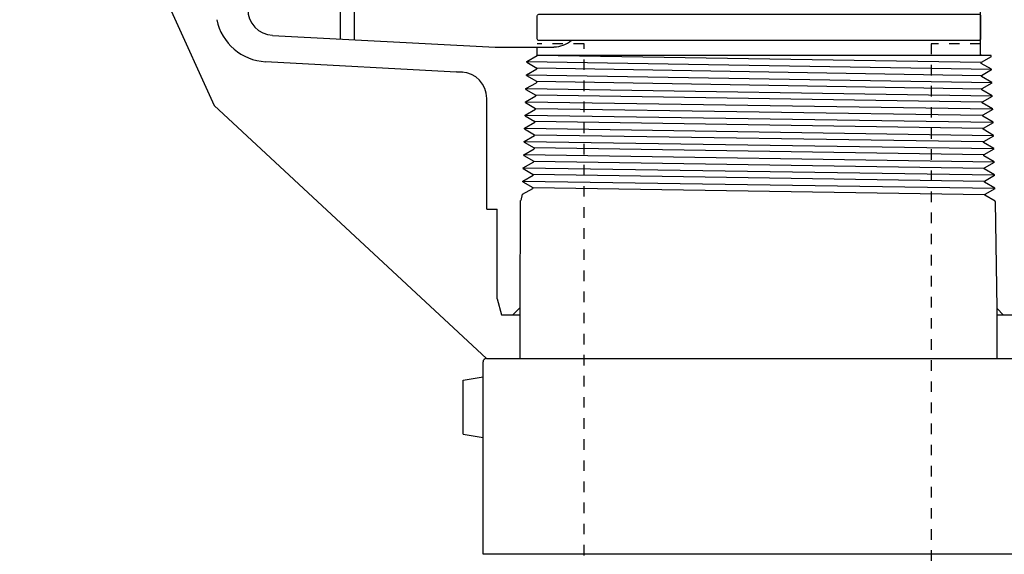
# Model space of a CAD drawing. Extents: x -169 to 7270, y -140 to 2984.
# Tile 115 of 256: x 1092 to 1102, y 348 to 353. Entities that reach past the tile are written whole.
import ezdxf

# ---------------------------------------------------------------- set-up
doc = ezdxf.new("R2010")
doc.units = 0
doc.header["$MEASUREMENT"] = 0
doc.linetypes.add('HIDDEN5', pattern=[0.05, 0.025, -0.025])
doc.layers.get('DEFPOINTS').update_dxf_attribs({"linetype": 'CONTINUOUS'})
for name, color, linetype in [('FACE-SEAL-ADAPTOR', 3, 'CONTINUOUS'), ('FILL-TUBE', 1, 'CONTINUOUS'), ('JACK-SCREW', 2, 'CONTINUOUS'), ('SPILL-BUCKET', 1, 'CONTINUOUS')]:
    doc.layers.add(name, color=color, linetype=linetype)

msp = doc.modelspace()

# ---------------------------------------------------------------- linework, layer by layer
at = {"layer": 'DEFPOINTS', "linetype": 'Continuous'}
msp.add_lwpolyline([(1092.2644, 357.66586), (1093.29381, 354.07662), (1094.10771, 352.28081), (1096.68886, 349.8832)], dxfattribs=at)
at = {"layer": 'FACE-SEAL-ADAPTOR', "color": 1, "linetype": 'Continuous'}
for p, q in [((1097.00601, 350.36399), (1097.00601, 349.8832)), ((1101.52976, 350.35546), (1101.52976, 349.8832)), ((1096.68886, 349.8832), (1096.78261, 349.8832)), ((1096.78261, 349.8832), (1101.75316, 349.8832)), ((1096.65761, 348.0272), (1096.65761, 349.85195)), ((1096.47011, 349.6779), (1096.65761, 349.70915)), ((1096.47011, 349.16445), (1096.47011, 349.6779)), ((1096.47011, 349.16445), (1096.65761, 349.1332))]:
    msp.add_line(p, q, dxfattribs=at)
at = {"layer": 'FACE-SEAL-ADAPTOR', "color": 8, "linetype": 'Continuous'}
msp.add_line((1101.87816, 348.0272), (1096.65761, 348.0272), dxfattribs=at)
at = {"layer": 'FACE-SEAL-ADAPTOR', "color": 1, "linetype": 'Continuous'}
msp.add_arc((1096.68886, 349.85195), 0.03125, 90, 180, dxfattribs=at)
at = {"layer": 'FILL-TUBE', "color": 1, "linetype": 'HIDDEN5'}
for points in [[(1097.61477, 306.21688), (1097.61477, 352.86555), (1097.17126, 352.86555)], [(1101.37517, 352.86555), (1100.90586, 352.86555), (1100.90586, 306.21688)]]:
    msp.add_lwpolyline(points, dxfattribs=at)
at = {"layer": 'JACK-SCREW', "linetype": 'Continuous'}
msp.add_lwpolyline([(1097.17126, 352.91067), (1097.17126, 353.12942, -0.4142136), (1097.18689, 353.14504), (1101.35954, 353.1468, -0.4142136), (1101.37517, 353.13118), (1101.37517, 352.91243, -0.4142136), (1101.35954, 352.8968), (1097.18689, 352.89504, -0.4142136)], format="xyb", close=True, dxfattribs=at)
at = {"layer": 'SPILL-BUCKET', "linetype": 'Continuous'}
for p, q in [((1101.37517, 352.75327), (1101.37517, 354.60308)), ((1095.30227, 353.63926), (1095.30227, 352.91213)), ((1095.43447, 353.63926), (1095.43447, 352.90467)), ((1094.66257, 352.94518), (1096.77145, 352.8343)), ((1096.77145, 352.8343), (1097.33012, 352.8343)), ((1097.17126, 352.75327), (1097.17126, 352.8343)), ((1094.5954, 352.6957), (1096.46333, 352.59761)), ((1097.07317, 352.69677), (1097.17126, 352.75327)), ((1097.07317, 352.69037), (1097.07317, 352.69677)), ((1097.07317, 352.69037), (1097.167, 352.63493)), ((1101.47432, 352.75327), (1097.17126, 352.75327)), ((1101.3741, 352.76713), (1101.37517, 352.75327)), ((1101.47432, 352.74155), (1101.37943, 352.68717)), ((1101.37943, 352.67971), (1101.37943, 352.68717)), ((1101.47752, 352.6232), (1101.37943, 352.67971)), ((1101.47432, 352.74155), (1101.47432, 352.75327)), ((1096.46333, 352.59761), (1096.40895, 352.60081)), ((1097.06891, 352.57203), (1097.167, 352.62747)), ((1097.167, 352.63493), (1097.167, 352.62747)), ((1101.47752, 352.61681), (1101.38263, 352.56243)), ((1101.47752, 352.61681), (1101.47752, 352.6232)), ((1097.06465, 352.43982), (1097.16273, 352.49633)), ((1097.06891, 352.56456), (1097.06891, 352.57203)), ((1097.06891, 352.56456), (1097.1638, 352.51019)), ((1097.1638, 352.51019), (1097.16273, 352.49633)), ((1101.3837, 352.55497), (1101.38263, 352.56243)), ((1101.48178, 352.49846), (1101.3837, 352.55497)), ((1101.48178, 352.491), (1101.48178, 352.49953)), ((1097.06465, 352.43342), (1097.06465, 352.43982)), ((1097.06465, 352.43342), (1097.15847, 352.37798)), ((1101.48178, 352.491), (1101.3869, 352.43769)), ((1101.3869, 352.43023), (1101.3869, 352.43769)), ((1101.48498, 352.37265), (1101.3869, 352.43023)), ((1096.69362, 351.29795), (1096.69362, 352.34813)), ((1097.06038, 352.31508), (1097.15847, 352.37159)), ((1097.06038, 352.30762), (1097.06038, 352.31508)), ((1097.06038, 352.30762), (1097.15527, 352.25324)), ((1097.15847, 352.37798), (1097.15847, 352.37159)), ((1101.48498, 352.36625), (1101.39009, 352.31188)), ((1101.39009, 352.30442), (1101.39009, 352.31188)), ((1101.48498, 352.36625), (1101.48498, 352.37265)), ((1097.05612, 352.18927), (1097.1542, 352.24578)), ((1097.15527, 352.25324), (1097.1542, 352.24578)), ((1101.39009, 352.30548), (1101.39223, 352.30442)), ((1101.48818, 352.24791), (1101.39009, 352.30442)), ((1101.48925, 352.24151), (1101.39436, 352.18714)), ((1101.48925, 352.24151), (1101.48818, 352.24791)), ((1097.05185, 352.06453), (1097.14994, 352.12104)), ((1097.05612, 352.18287), (1097.05612, 352.18927)), ((1097.05612, 352.18287), (1097.14994, 352.1285)), ((1097.14994, 352.1285), (1097.14994, 352.12104)), ((1101.39436, 352.17968), (1101.39436, 352.18714)), ((1101.49245, 352.12317), (1101.39436, 352.17968)), ((1101.49245, 352.11571), (1101.49245, 352.12317)), ((1097.05185, 352.05813), (1097.05185, 352.06453)), ((1097.05185, 352.05813), (1097.14674, 352.00269)), ((1101.49245, 352.11571), (1101.39756, 352.06133)), ((1101.39756, 352.05493), (1101.39756, 352.06133)), ((1101.49564, 351.99736), (1101.39756, 352.05493)), ((1097.04759, 351.93979), (1097.14674, 351.99629)), ((1097.04759, 351.93232), (1097.04759, 351.93979)), ((1097.04759, 351.93232), (1097.14141, 351.87795)), ((1097.14674, 352.00269), (1097.14674, 351.99629)), ((1101.49564, 351.99096), (1101.40182, 351.93659)), ((1101.40182, 351.92913), (1101.40182, 351.93659)), ((1101.49564, 351.99096), (1101.49564, 351.99736)), ((1097.04332, 351.81398), (1097.14141, 351.87049)), ((1097.14141, 351.87795), (1097.14141, 351.87049)), ((1101.49991, 351.87262), (1101.40182, 351.92913)), ((1101.49991, 351.86622), (1101.40502, 351.81185)), ((1101.49991, 351.86622), (1101.49991, 351.87262)), ((1097.03906, 351.68924), (1097.13821, 351.74574)), ((1097.04332, 351.80758), (1097.04332, 351.81398)), ((1097.04332, 351.80758), (1097.13821, 351.75321)), ((1097.13821, 351.75321), (1097.13821, 351.74574)), ((1101.40502, 351.80438), (1101.40502, 351.81185)), ((1101.50311, 351.74788), (1101.40502, 351.80438)), ((1101.50311, 351.74041), (1101.50311, 351.74788)), ((1097.03906, 351.68284), (1097.03906, 351.68924)), ((1097.03906, 351.68284), (1097.13288, 351.6274)), ((1101.50311, 351.74041), (1101.40928, 351.68604)), ((1101.40928, 351.67964), (1101.40928, 351.68604)), ((1101.50631, 351.62207), (1101.40928, 351.67964)), ((1097.03479, 351.55703), (1097.03586, 351.5645)), ((1097.03586, 351.5645), (1097.13288, 351.621)), ((1097.13288, 351.6274), (1097.13288, 351.621)), ((1101.50737, 351.61567), (1101.41248, 351.5613)), ((1101.41248, 351.55383), (1101.41248, 351.5613)), ((1101.50737, 351.61567), (1101.50631, 351.62207)), ((1097.03159, 351.43869), (1097.12968, 351.49519)), ((1097.03479, 351.55703), (1097.12968, 351.50266)), ((1097.12968, 351.50266), (1097.12968, 351.49519)), ((1101.51057, 351.49733), (1101.41248, 351.55383)), ((1101.51057, 351.49093), (1101.41568, 351.43549)), ((1101.51057, 351.49093), (1101.51057, 351.49733)), ((1097.0092, 351.37898), (1097.00601, 350.36399)), ((1097.0188, 351.37898), (1097.03159, 351.43869)), ((1101.41568, 351.42909), (1101.41568, 351.43549)), ((1101.51377, 351.37259), (1101.41568, 351.42909)), ((1101.51377, 351.36939), (1101.51377, 351.37259)), ((1096.69362, 351.29795), (1096.79171, 351.29795)), ((1096.79171, 350.44715), (1096.79171, 351.29795)), ((1101.51377, 351.36939), (1101.52976, 350.35546)), ((1096.79171, 350.44715), (1096.83115, 350.29789)), ((1096.9399, 350.29789), (1097.00814, 350.36612)), ((1101.53189, 350.35546), (1101.52976, 350.35547)), ((1101.58947, 350.29789), (1101.53189, 350.35546)), ((1096.83115, 350.29789), (1097.00601, 350.29789)), ((1101.52976, 350.29789), (1101.71527, 350.29789))]:
    msp.add_line(p, q, dxfattribs=at)
at = {"layer": 'SPILL-BUCKET', "color": 7, "linetype": 'Continuous'}
for p, q in [((1097.07318, 352.69677), (1101.47752, 352.6232)), ((1101.37943, 352.68717), (1097.17126, 352.75327)), ((1101.38263, 352.56243), (1097.167, 352.63493)), ((1097.06998, 352.57203), (1101.48178, 352.49953)), ((1097.1638, 352.51019), (1101.3869, 352.43769)), ((1097.06465, 352.43982), (1101.48498, 352.37265)), ((1097.06145, 352.31508), (1101.48818, 352.24791)), ((1101.39009, 352.31188), (1097.15847, 352.37798)), ((1097.15527, 352.25324), (1101.39436, 352.18714)), ((1097.05612, 352.18927), (1101.49245, 352.12317)), ((1101.39756, 352.06133), (1097.14994, 352.12743)), ((1097.05292, 352.06453), (1101.49564, 351.99736)), ((1097.04759, 351.93979), (1101.49991, 351.87262)), ((1097.14674, 352.00269), (1101.40182, 351.93766)), ((1101.40502, 351.81185), (1097.14141, 351.87795)), ((1097.04439, 351.81505), (1101.50311, 351.74788)), ((1097.13821, 351.75321), (1101.40928, 351.68604)), ((1097.03906, 351.68924), (1101.50631, 351.62207)), ((1097.03586, 351.5645), (1101.51057, 351.49733)), ((1101.41248, 351.5613), (1097.13288, 351.6274)), ((1097.12968, 351.50266), (1101.41568, 351.43549))]:
    msp.add_line(p, q, dxfattribs=at)
at = {"layer": 'SPILL-BUCKET', "linetype": 'Continuous'}
for centre, radius, start, end in [((1094.67536, 353.19467), 0.24948, 180, 267.064327), ((1094.62205, 353.19467), 0.50003, 191.693497, 267.064327), ((1094.62205, 353.19467), 0.50003, 191.693497, 267.064327), ((1097.33012, 353.08485), 0.24948, 270, 311.083243), ((1096.44307, 352.34813), 0.24948, 0, 87.064327)]:
    msp.add_arc(centre, radius, start, end, dxfattribs=at)

doc.saveas('drawing.dxf')
